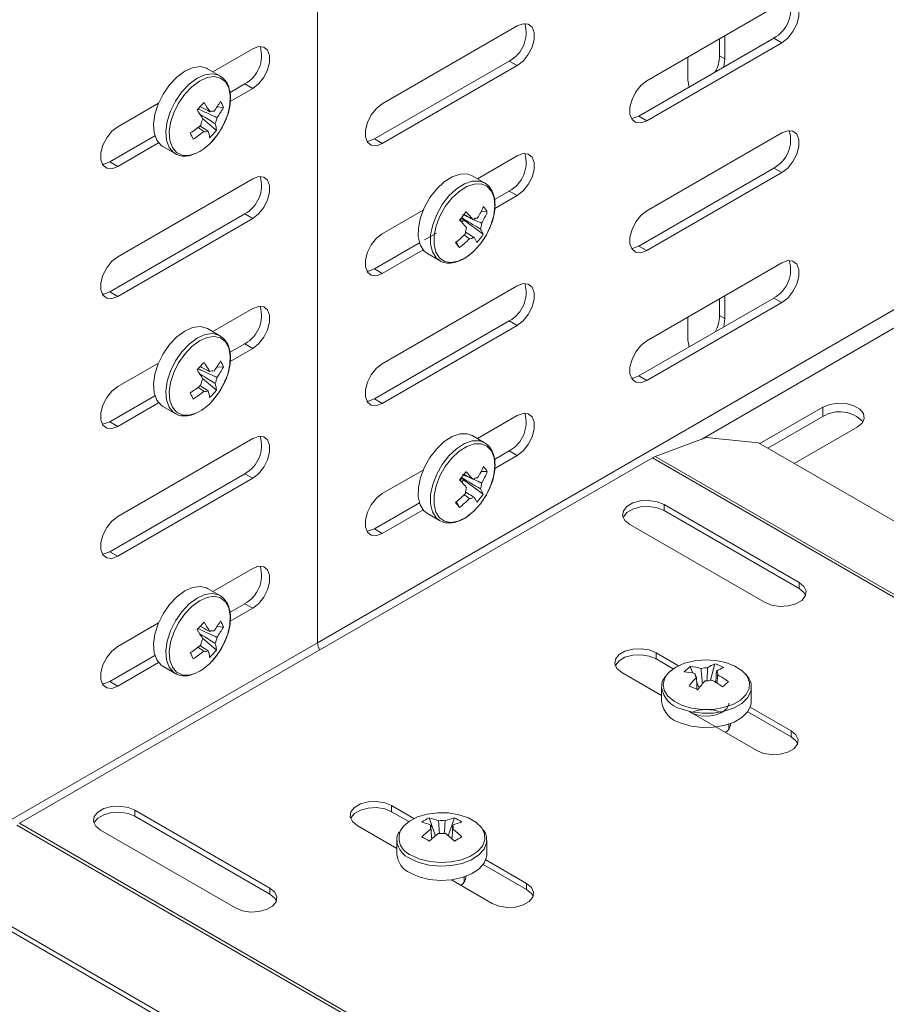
# Model space of a CAD drawing. Header units: millimetres. Extents: x -279 to 3721, y -878 to -13.
# Tile 13 of 26: x 2292 to 2408, y -660 to -529. Entities that reach past the tile are written whole.
import ezdxf

# ---------------------------------------------------------------- set-up
doc = ezdxf.new("R2010")
doc.units = ezdxf.units.MM

msp = doc.modelspace()

# ---------------------------------------------------------------- linework, layer by layer
at = {"color": 7, "linetype": 'Continuous', "lineweight": 0}
for p, q in [((2331.7, -611.88), (2579.19, -469)), ((2383.04, -584.69), (2580.25, -470.84)), ((2392.69, -531.15), (2393.75, -531.76)), ((2385.44, -533.49), (2386.15, -533.9)), ((2357.33, -534.2), (2358.39, -534.82)), ((2321.98, -537.26), (2323.04, -537.88)), ((2374.66, -541.55), (2375.72, -542.17)), ((2339.3, -544.61), (2340.36, -545.23)), ((2303.95, -547.67), (2305.01, -548.28)), ((2392.69, -548.5), (2393.75, -549.11)), ((2357.33, -551.56), (2358.39, -552.17)), ((2321.98, -554.61), (2323.04, -555.23)), ((2374.66, -558.91), (2375.72, -559.52)), ((2339.3, -561.97), (2340.36, -562.58)), ((2303.95, -565.02), (2305.01, -565.64)), ((2392.69, -565.85), (2393.75, -566.46)), ((2357.33, -568.91), (2358.39, -569.52)), ((2385.44, -568.2), (2386.15, -568.6)), ((2321.98, -571.97), (2323.04, -572.58)), ((2374.66, -576.26), (2375.72, -576.87)), ((2339.3, -579.32), (2340.36, -579.93)), ((2399.23, -581.67), (2399.23, -580.44)), ((2303.95, -582.38), (2305.01, -582.99)), ((2357.33, -586.26), (2358.39, -586.87)), ((2376.45, -587.19), (2477.36, -645.44)), ((2376.82, -587.01), (2477.7, -645.25)), ((2321.98, -589.32), (2323.04, -589.93)), ((2378.02, -593.43), (2378.02, -594.24)), ((2339.3, -596.67), (2340.36, -597.28)), ((2303.95, -599.73), (2305.01, -600.34)), ((2396.05, -603.84), (2396.05, -604.65)), ((2321.98, -606.67), (2323.04, -607.28)), ((2084.21, -754.75), (2331.7, -611.88)), ((2376.96, -613.22), (2376.96, -614.04)), ((2303.95, -617.08), (2305.01, -617.69)), ((2394.99, -623.63), (2394.99, -624.45)), ((2341.6, -633.63), (2341.6, -634.45)), ((2307.31, -634.25), (2307.31, -635.06)), ((2291.54, -636.24), (2392.41, -694.48)), ((2291.9, -635.99), (2392.81, -694.25)), ((2359.63, -644.04), (2359.63, -644.86)), ((2325.34, -644.66), (2325.34, -645.47))]:
    msp.add_line(p, q, dxfattribs=at)
at = {"color": 7, "linetype": 'Continuous', "lineweight": 15}
for p, q in [((2331.7, -611.88), (2331.7, -504.38)), ((2375.72, -536.86), (2393.75, -526.45)), ((2340.36, -539.92), (2358.39, -529.51)), ((2374.66, -541.55), (2392.69, -531.15)), ((2386.15, -530.84), (2386.15, -533.9)), ((2393.75, -531.76), (2375.72, -542.17)), ((2385.44, -533.49), (2385.44, -531.25)), ((2317.73, -535.64), (2323.04, -532.57)), ((2381.2, -536.76), (2381.2, -533.7)), ((2339.3, -544.61), (2357.33, -534.2)), ((2358.39, -534.82), (2340.36, -545.23)), ((2318.67, -536.18), (2317.02, -535.23)), ((2320.01, -538.4), (2321.98, -537.26)), ((2323.04, -537.88), (2320.05, -539.6)), ((2305.01, -542.98), (2310.46, -539.83)), ((2319.12, -540.39), (2318.28, -540.33)), ((2318.21, -543.46), (2316.33, -541.88)), ((2303.95, -547.67), (2309.97, -544.2)), ((2375.72, -554.21), (2393.75, -543.8)), ((2310.46, -545.14), (2305.01, -548.28)), ((2311.02, -545.62), (2312.67, -546.57)), ((2312.67, -546.57), (2312.76, -546.62)), ((2353.08, -549.93), (2358.39, -546.86)), ((2354.02, -550.47), (2352.38, -549.52)), ((2374.66, -558.91), (2392.69, -548.5)), ((2393.75, -549.11), (2375.72, -559.52)), ((2305.01, -560.33), (2323.04, -549.92)), ((2354.02, -550.47), (2353.81, -550.37)), ((2355.34, -552.71), (2357.33, -551.56)), ((2358.39, -552.17), (2355.38, -553.91)), ((2303.95, -565.02), (2321.98, -554.61)), ((2340.36, -557.27), (2345.81, -554.12)), ((2354.39, -554.33), (2353.57, -554.31)), ((2323.04, -555.23), (2305.01, -565.64)), ((2350.97, -555.73), (2351.21, -555.42)), ((2351.01, -555.15), (2351.21, -555.42)), ((2353.84, -557.33), (2351.21, -555.42)), ((2346.01, -558.09), (2347.62, -557.17)), ((2339.3, -561.97), (2345.32, -558.49)), ((2350.67, -559.13), (2350.27, -558.34)), ((2345.81, -559.43), (2340.36, -562.58)), ((2346.38, -559.92), (2348.02, -560.86)), ((2347.86, -560.76), (2348.02, -560.86)), ((2375.72, -571.56), (2393.75, -561.15)), ((2340.36, -574.62), (2358.39, -564.21)), ((2374.66, -576.26), (2392.69, -565.85)), ((2393.75, -566.46), (2375.72, -576.87)), ((2385.44, -568.2), (2385.44, -565.95)), ((2386.15, -565.54), (2386.15, -568.6)), ((2317.73, -570.34), (2323.04, -567.27)), ((2339.3, -579.32), (2357.33, -568.91)), ((2381.2, -571.46), (2381.2, -568.4)), ((2318.67, -570.88), (2317.02, -569.93)), ((2358.39, -569.52), (2340.36, -579.93)), ((2320.01, -573.1), (2321.98, -571.97)), ((2323.04, -572.58), (2320.05, -574.31)), ((2305.01, -577.68), (2310.46, -574.53)), ((2319.12, -575.09), (2318.28, -575.04)), ((2318.21, -578.16), (2316.33, -576.58)), ((2303.95, -582.38), (2309.97, -578.9)), ((2310.46, -579.84), (2305.01, -582.99)), ((2311.02, -580.33), (2312.67, -581.27)), ((2399.23, -580.44), (2390.81, -585.3)), ((2312.67, -581.27), (2312.76, -581.32)), ((2353.08, -584.63), (2358.39, -581.56)), ((2399.23, -581.67), (2391.87, -585.92)), ((2395.41, -587.96), (2403.83, -583.1)), ((2305.01, -595.03), (2323.04, -584.62)), ((2354.02, -585.17), (2352.38, -584.23)), ((2354.02, -585.17), (2353.81, -585.07)), ((2383.63, -584.47), (2376.82, -587.01)), ((2390.65, -585.21), (2383.63, -584.47)), ((2355.34, -587.41), (2357.33, -586.26)), ((2486.17, -640.35), (2390.65, -585.21)), ((2376.45, -587.19), (2291.9, -635.99)), ((2358.39, -586.87), (2355.38, -588.61)), ((2340.36, -591.97), (2345.81, -588.83)), ((2354.39, -589.03), (2353.57, -589.02)), ((2303.95, -599.73), (2321.98, -589.32)), ((2323.04, -589.93), (2305.01, -600.34)), ((2350.97, -590.44), (2351.21, -590.12)), ((2351.01, -589.85), (2351.21, -590.12)), ((2353.84, -592.03), (2351.21, -590.12)), ((2339.3, -596.67), (2345.32, -593.19)), ((2345.81, -594.13), (2340.36, -597.28)), ((2350.67, -593.83), (2350.27, -593.05)), ((2378.02, -593.43), (2396.05, -603.84)), ((2378.02, -594.24), (2396.05, -604.65)), ((2346.38, -594.62), (2348.02, -595.57)), ((2347.86, -595.47), (2348.02, -595.57)), ((2391.45, -606.49), (2373.42, -596.08)), ((2317.73, -605.04), (2323.04, -601.97)), ((2318.67, -605.59), (2317.02, -604.64)), ((2320.01, -607.81), (2321.98, -606.67)), ((2323.04, -607.28), (2320.05, -609.01)), ((2305.01, -612.38), (2310.46, -609.24)), ((2319.12, -609.79), (2318.28, -609.74)), ((2318.21, -612.86), (2316.33, -611.28)), ((2303.95, -617.08), (2309.97, -613.6)), ((2376.96, -613.22), (2379.95, -614.95)), ((2376.96, -614.04), (2379.24, -615.36)), ((2310.46, -614.54), (2305.01, -617.69)), ((2311.02, -615.03), (2312.67, -615.98)), ((2381.51, -615.08), (2381.87, -615.93)), ((2384.82, -614.71), (2384.24, -616.9)), ((2312.67, -615.98), (2312.76, -616.03)), ((2377.67, -618.95), (2372.36, -615.88)), ((2382.17, -616), (2382.19, -616.23)), ((2377.68, -617.76), (2377.67, -617.86)), ((2377.67, -617.86), (2377.67, -619.76)), ((2382.37, -617.11), (2382.7, -617.9)), ((2389.66, -618.05), (2389.67, -617.86)), ((2389.67, -619.76), (2389.67, -617.86)), ((2389.54, -620.49), (2394.99, -623.63)), ((2390.39, -626.29), (2381.38, -621.08)), ((2381.99, -621.39), (2381.56, -621.19)), ((2389.2, -621.11), (2394.99, -624.45)), ((2386.67, -623.41), (2386.67, -622.76)), ((2341.6, -633.63), (2344.59, -635.36)), ((2307.31, -634.25), (2325.34, -644.66)), ((2307.31, -635.06), (2325.34, -645.47)), ((2341.6, -634.45), (2343.89, -635.77)), ((2342.32, -639.36), (2337, -636.29)), ((2346.63, -635.28), (2347.46, -637.66)), ((2346.87, -636.25), (2346.89, -636.56)), ((2350, -635.28), (2349.18, -637.66)), ((2320.74, -647.31), (2302.71, -636.9)), ((2342.32, -638.27), (2342.32, -640.17)), ((2354.32, -640.17), (2354.32, -638.27)), ((2353.84, -641.52), (2359.63, -644.86)), ((2354.18, -640.9), (2359.63, -644.04)), ((2355.04, -646.7), (2349.59, -643.55)), ((2351.32, -643.82), (2351.32, -643.17)), ((2284.78, -646.32), (2380.31, -701.47)), ((2284.9, -647.06), (2379.73, -701.8))]:
    msp.add_line(p, q, dxfattribs=at)
at = {"color": 7, "linetype": 'Continuous', "lineweight": 15, "flags": 128}
for points in [[(2393.75, -526.45), (2394.54, -526.16), (2395.23, -526.22), (2395.74, -526.63), (2396.01, -527.34), (2396.01, -528.26), (2395.74, -529.28), (2395.23, -530.28), (2394.54, -531.14), (2393.75, -531.76)], [(2358.39, -529.51), (2359.18, -529.22), (2359.87, -529.28), (2360.38, -529.69), (2360.66, -530.4), (2360.66, -531.32), (2360.38, -532.34), (2359.87, -533.34), (2359.18, -534.2), (2358.39, -534.82)], [(2323.04, -532.57), (2323.82, -532.27), (2324.52, -532.34), (2325.03, -532.75), (2325.3, -533.45), (2325.3, -534.38), (2325.03, -535.4), (2324.52, -536.4), (2323.82, -537.26), (2323.04, -537.88)], [(2317.02, -535.23), (2316.88, -535.16), (2316.01, -534.95), (2315.02, -535.09), (2313.96, -535.56), (2312.91, -536.34), (2311.92, -537.38), (2311.07, -538.61), (2310.41, -539.95), (2309.97, -541.32), (2309.79, -542.64), (2309.87, -543.81), (2310.21, -544.78), (2310.79, -545.47), (2311.02, -545.62)], [(2386.15, -533.9), (2386, -534.96), (2385.98, -535.02)], [(2375.72, -542.17), (2374.93, -542.46), (2374.24, -542.4), (2373.73, -541.99), (2373.46, -541.28), (2373.46, -540.36), (2373.73, -539.34), (2374.24, -538.33), (2374.93, -537.47), (2375.72, -536.86)], [(2381.36, -537.68), (2381.35, -537.65), (2381.2, -536.76)], [(2340.36, -545.23), (2339.58, -545.52), (2338.89, -545.46), (2338.37, -545.05), (2338.1, -544.34), (2338.1, -543.42), (2338.37, -542.39), (2338.89, -541.39), (2339.58, -540.53), (2340.36, -539.92)], [(2373.65, -541.87), (2373.87, -541.85), (2374.66, -541.55)], [(2305.01, -548.28), (2304.22, -548.58), (2303.53, -548.52), (2303.02, -548.11), (2302.74, -547.4), (2302.74, -546.48), (2303.02, -545.45), (2303.53, -544.45), (2304.22, -543.59), (2305.01, -542.98)], [(2393.75, -543.8), (2394.54, -543.51), (2395.23, -543.57), (2395.74, -543.98), (2396.01, -544.69), (2396.01, -545.61), (2395.74, -546.63), (2395.23, -547.64), (2394.54, -548.5), (2393.75, -549.11)], [(2338.3, -544.93), (2338.52, -544.91), (2339.3, -544.61)], [(2358.39, -546.86), (2359.18, -546.57), (2359.87, -546.63), (2360.38, -547.04), (2360.66, -547.75), (2360.66, -548.67), (2360.38, -549.69), (2359.87, -550.69), (2359.18, -551.55), (2358.39, -552.17)], [(2302.94, -547.99), (2303.16, -547.97), (2303.95, -547.67)], [(2323.04, -549.92), (2323.82, -549.63), (2324.52, -549.69), (2325.03, -550.1), (2325.3, -550.81), (2325.3, -551.73), (2325.03, -552.75), (2324.52, -553.75), (2323.82, -554.61), (2323.04, -555.23)], [(2352.38, -549.52), (2351.7, -549.28), (2350.75, -549.29), (2349.71, -549.65), (2348.64, -550.32), (2347.63, -551.27), (2346.72, -552.43), (2345.98, -553.74), (2345.46, -555.11), (2345.18, -556.46), (2345.16, -557.7), (2345.41, -558.75), (2345.91, -559.54), (2346.38, -559.92)], [(2375.72, -559.52), (2374.93, -559.81), (2374.24, -559.75), (2373.73, -559.34), (2373.46, -558.63), (2373.46, -557.71), (2373.73, -556.69), (2374.24, -555.68), (2374.93, -554.82), (2375.72, -554.21)], [(2340.36, -562.58), (2339.58, -562.87), (2338.89, -562.81), (2338.37, -562.4), (2338.1, -561.69), (2338.1, -560.77), (2338.37, -559.75), (2338.89, -558.74), (2339.58, -557.88), (2340.36, -557.27)], [(2352.42, -559.76), (2352.54, -559.66), (2353.47, -558.63)], [(2373.65, -559.22), (2373.87, -559.2), (2374.66, -558.91)], [(2305.01, -565.64), (2304.22, -565.93), (2303.53, -565.87), (2303.02, -565.46), (2302.74, -564.75), (2302.74, -563.83), (2303.02, -562.8), (2303.53, -561.8), (2304.22, -560.94), (2305.01, -560.33)], [(2393.75, -561.15), (2394.54, -560.86), (2395.23, -560.92), (2395.74, -561.33), (2396.01, -562.04), (2396.01, -562.96), (2395.74, -563.99), (2395.23, -564.99), (2394.54, -565.85), (2393.75, -566.46)], [(2338.3, -562.28), (2338.52, -562.26), (2339.3, -561.97)], [(2358.39, -564.21), (2359.18, -563.92), (2359.87, -563.98), (2360.38, -564.39), (2360.66, -565.1), (2360.66, -566.02), (2360.38, -567.04), (2359.87, -568.05), (2359.18, -568.91), (2358.39, -569.52)], [(2302.94, -565.34), (2303.16, -565.32), (2303.95, -565.02)], [(2323.04, -567.27), (2323.82, -566.98), (2324.52, -567.04), (2325.03, -567.45), (2325.3, -568.16), (2325.3, -569.08), (2325.03, -570.1), (2324.52, -571.1), (2323.82, -571.96), (2323.04, -572.58)], [(2386.15, -568.6), (2386, -569.67), (2385.98, -569.72)], [(2317.02, -569.93), (2316.88, -569.86), (2316.01, -569.65), (2315.02, -569.79), (2313.96, -570.27), (2312.91, -571.05), (2311.92, -572.08), (2311.07, -573.31), (2310.41, -574.65), (2309.97, -576.02), (2309.79, -577.34), (2309.87, -578.52), (2310.21, -579.48), (2310.79, -580.17), (2311.02, -580.33)], [(2375.72, -576.87), (2374.93, -577.16), (2374.24, -577.1), (2373.73, -576.69), (2373.46, -575.98), (2373.46, -575.06), (2373.73, -574.04), (2374.24, -573.04), (2374.93, -572.18), (2375.72, -571.56)], [(2381.36, -572.39), (2381.35, -572.35), (2381.2, -571.46)], [(2340.36, -579.93), (2339.58, -580.22), (2338.89, -580.16), (2338.37, -579.75), (2338.1, -579.04), (2338.1, -578.12), (2338.37, -577.1), (2338.89, -576.09), (2339.58, -575.24), (2340.36, -574.62)], [(2373.65, -576.57), (2373.87, -576.55), (2374.66, -576.26)], [(2305.01, -582.99), (2304.22, -583.28), (2303.53, -583.22), (2303.02, -582.81), (2302.74, -582.1), (2302.74, -581.18), (2303.02, -580.16), (2303.53, -579.15), (2304.22, -578.29), (2305.01, -577.68)], [(2338.3, -579.63), (2338.52, -579.61), (2339.3, -579.32)], [(2403.83, -583.1), (2404.47, -582.56), (2404.77, -581.93), (2404.67, -581.28), (2404.19, -580.69), (2403.39, -580.23), (2402.37, -579.96), (2401.24, -579.9), (2400.15, -580.07), (2399.23, -580.44)], [(2302.94, -582.69), (2303.16, -582.67), (2303.95, -582.38)], [(2358.39, -581.56), (2359.18, -581.27), (2359.87, -581.33), (2360.38, -581.74), (2360.66, -582.45), (2360.66, -583.37), (2360.38, -584.4), (2359.87, -585.4), (2359.18, -586.26), (2358.39, -586.87)], [(2323.04, -584.62), (2323.82, -584.33), (2324.52, -584.39), (2325.03, -584.8), (2325.3, -585.51), (2325.3, -586.43), (2325.03, -587.45), (2324.52, -588.46), (2323.82, -589.32), (2323.04, -589.93)], [(2352.38, -584.23), (2351.7, -583.98), (2350.75, -583.99), (2349.71, -584.35), (2348.64, -585.02), (2347.63, -585.97), (2346.72, -587.14), (2345.98, -588.45), (2345.46, -589.82), (2345.18, -591.16), (2345.16, -592.4), (2345.41, -593.45), (2345.91, -594.25), (2346.38, -594.62)], [(2340.36, -597.28), (2339.58, -597.57), (2338.89, -597.51), (2338.37, -597.1), (2338.1, -596.39), (2338.1, -595.47), (2338.37, -594.45), (2338.89, -593.45), (2339.58, -592.59), (2340.36, -591.97)], [(2373.42, -596.08), (2372.77, -595.55), (2372.48, -594.92), (2372.58, -594.27), (2373.06, -593.68), (2373.85, -593.22), (2374.88, -592.94), (2376, -592.88), (2377.09, -593.05), (2378.02, -593.43)], [(2352.42, -594.46), (2352.54, -594.36), (2353.47, -593.33)], [(2372.55, -595.16), (2372.58, -595.08), (2373.06, -594.49), (2373.85, -594.03), (2374.88, -593.76), (2376, -593.7), (2377.09, -593.87), (2378.02, -594.24)], [(2305.01, -600.34), (2304.22, -600.63), (2303.53, -600.57), (2303.02, -600.16), (2302.74, -599.45), (2302.74, -598.53), (2303.02, -597.51), (2303.53, -596.51), (2304.22, -595.65), (2305.01, -595.03)], [(2338.3, -596.98), (2338.52, -596.96), (2339.3, -596.67)], [(2302.94, -600.04), (2303.16, -600.02), (2303.95, -599.73)], [(2323.04, -601.97), (2323.82, -601.68), (2324.52, -601.74), (2325.03, -602.15), (2325.3, -602.86), (2325.3, -603.78), (2325.03, -604.81), (2324.52, -605.81), (2323.82, -606.67), (2323.04, -607.28)], [(2317.02, -604.64), (2316.88, -604.56), (2316.01, -604.36), (2315.02, -604.5), (2313.96, -604.97), (2312.91, -605.75), (2311.92, -606.79), (2311.07, -608.01), (2310.41, -609.36), (2309.97, -610.73), (2309.79, -612.04), (2309.87, -613.22), (2310.21, -614.18), (2310.79, -614.87), (2311.02, -615.03)], [(2396.05, -603.84), (2396.69, -604.37), (2396.99, -605), (2396.89, -605.65), (2396.41, -606.24), (2395.61, -606.7), (2394.59, -606.97), (2393.47, -607.03), (2392.38, -606.86), (2391.45, -606.49)], [(2396.05, -604.65), (2396.69, -605.19), (2396.92, -605.57)], [(2305.01, -617.69), (2304.22, -617.98), (2303.53, -617.92), (2303.02, -617.51), (2302.74, -616.8), (2302.74, -615.88), (2303.02, -614.86), (2303.53, -613.86), (2304.22, -613), (2305.01, -612.38)], [(2372.36, -615.88), (2371.71, -615.34), (2371.42, -614.71), (2371.52, -614.07), (2372, -613.47), (2372.79, -613.01), (2373.82, -612.74), (2374.94, -612.68), (2376.03, -612.85), (2376.96, -613.22)], [(2371.49, -614.96), (2371.52, -614.88), (2372, -614.29), (2372.79, -613.83), (2373.82, -613.56), (2374.94, -613.5), (2376.03, -613.67), (2376.96, -614.04)], [(2388.82, -615.99), (2388.44, -615.62), (2387.49, -615), (2386.29, -614.53), (2384.93, -614.24), (2383.49, -614.17), (2382.06, -614.3), (2380.73, -614.63), (2379.59, -615.14), (2378.7, -615.8), (2378.33, -616.23)], [(2302.94, -617.39), (2303.16, -617.37), (2303.95, -617.08)], [(2380.31, -622.62), (2381.65, -623.02), (2383.12, -623.2), (2384.62, -623.18), (2386.06, -622.93), (2387.36, -622.49), (2388.42, -621.88), (2389.18, -621.13), (2389.6, -620.29), (2389.67, -619.76)], [(2386.67, -619.96), (2386.67, -620.08), (2386.41, -620.67), (2385.83, -621.17), (2384.98, -621.52), (2383.98, -621.68), (2382.94, -621.64), (2381.99, -621.39)], [(2386.75, -623.31), (2386.7, -623.24), (2386.67, -623.2)], [(2394.99, -623.63), (2395.63, -624.17), (2395.93, -624.8), (2395.83, -625.45), (2395.35, -626.04), (2394.55, -626.5), (2393.53, -626.77), (2392.41, -626.83), (2391.32, -626.66), (2390.39, -626.29)], [(2394.99, -624.45), (2395.63, -624.98), (2395.86, -625.37)], [(2302.71, -636.9), (2302.06, -636.37), (2301.77, -635.74), (2301.87, -635.09), (2302.35, -634.5), (2303.14, -634.04), (2304.17, -633.76), (2305.29, -633.7), (2306.38, -633.87), (2307.31, -634.25)], [(2337, -636.29), (2336.36, -635.75), (2336.06, -635.12), (2336.16, -634.48), (2336.64, -633.88), (2337.44, -633.42), (2338.46, -633.15), (2339.59, -633.09), (2340.68, -633.26), (2341.6, -633.63)], [(2301.84, -635.98), (2301.87, -635.9), (2302.35, -635.31), (2303.14, -634.85), (2304.17, -634.58), (2305.29, -634.52), (2306.38, -634.69), (2307.31, -635.06)], [(2336.13, -635.37), (2336.16, -635.29), (2336.64, -634.7), (2337.44, -634.24), (2338.46, -633.97), (2339.59, -633.91), (2340.68, -634.08), (2341.6, -634.45)], [(2353.69, -636.69), (2353.61, -636.58), (2352.88, -635.86), (2351.86, -635.27), (2350.61, -634.85), (2349.22, -634.62), (2347.77, -634.59), (2346.36, -634.77), (2345.07, -635.15), (2343.99, -635.7), (2343.18, -636.39), (2342.79, -636.96)], [(2342.32, -638.27), (2342.32, -638.38), (2342.33, -638.44)], [(2344.08, -642.61), (2345.26, -643.15), (2346.64, -643.49), (2348.13, -643.63), (2349.63, -643.55), (2351.04, -643.25), (2352.29, -642.76), (2353.28, -642.11), (2353.96, -641.34), (2354.29, -640.49), (2354.32, -640.17)], [(2351.39, -643.72), (2351.35, -643.65), (2351.32, -643.61)], [(2359.63, -644.04), (2360.28, -644.58), (2360.57, -645.21), (2360.47, -645.86), (2360, -646.45), (2359.2, -646.91), (2358.17, -647.18), (2357.05, -647.24), (2355.96, -647.07), (2355.04, -646.7)], [(2325.34, -644.66), (2325.98, -645.19), (2326.28, -645.82), (2326.18, -646.47), (2325.7, -647.06), (2324.9, -647.52), (2323.88, -647.79), (2322.76, -647.85), (2321.67, -647.68), (2320.74, -647.31)], [(2325.34, -645.47), (2325.98, -646.01), (2326.21, -646.39)], [(2359.63, -644.86), (2360.28, -645.39), (2360.51, -645.78)]]:
    msp.add_lwpolyline(points, dxfattribs=at)
at = {"color": 7, "linetype": 'Continuous', "lineweight": 0, "flags": 128}
for points in [[(2318.63, -536.16), (2318.53, -536.1), (2317.66, -535.9), (2316.66, -536.04), (2315.6, -536.51), (2314.55, -537.29), (2313.57, -538.33), (2312.72, -539.56), (2312.05, -540.9), (2311.61, -542.27), (2311.43, -543.59), (2311.51, -544.76), (2311.86, -545.73), (2312.44, -546.42), (2312.67, -546.57)], [(2317.54, -545.01), (2318.43, -543.91), (2319.16, -542.67), (2319.7, -541.35), (2320, -540.05), (2320.05, -538.84), (2319.84, -537.8), (2319.39, -537), (2318.73, -536.49), (2317.89, -536.29), (2316.94, -536.42), (2315.92, -536.88), (2314.91, -537.63), (2313.96, -538.63), (2313.14, -539.81), (2312.5, -541.1), (2312.08, -542.42), (2311.9, -543.68), (2311.98, -544.81), (2312.31, -545.74), (2312.87, -546.41), (2313.63, -546.77), (2314.53, -546.8), (2315.35, -546.57)], [(2353.81, -550.37), (2353.35, -550.23), (2352.39, -550.24), (2351.35, -550.59), (2350.29, -551.27), (2349.27, -552.22), (2348.37, -553.38), (2347.63, -554.69), (2347.1, -556.06), (2346.82, -557.41), (2346.81, -558.65), (2347.06, -559.7), (2347.55, -560.49), (2347.86, -560.76)], [(2353.47, -558.63), (2354.27, -557.43), (2354.88, -556.13), (2355.27, -554.81), (2355.42, -553.56), (2355.3, -552.45), (2354.94, -551.56), (2354.35, -550.93), (2353.57, -550.61), (2352.65, -550.63), (2351.65, -550.97), (2350.63, -551.61), (2349.65, -552.53), (2348.78, -553.65), (2348.07, -554.91), (2347.56, -556.23), (2347.29, -557.52), (2347.28, -558.71), (2347.52, -559.72), (2348, -560.49), (2348.69, -560.96), (2349.54, -561.12), (2350.51, -560.94), (2351.53, -560.44), (2352.42, -559.76)], [(2318.63, -570.86), (2318.53, -570.81), (2317.66, -570.6), (2316.66, -570.74), (2315.6, -571.22), (2314.55, -572), (2313.57, -573.03), (2312.72, -574.26), (2312.05, -575.6), (2311.61, -576.97), (2311.43, -578.29), (2311.51, -579.47), (2311.86, -580.43), (2312.44, -581.12), (2312.67, -581.27)], [(2317.54, -579.71), (2318.43, -578.62), (2319.16, -577.37), (2319.7, -576.06), (2320, -574.75), (2320.05, -573.54), (2319.84, -572.51), (2319.39, -571.7), (2318.73, -571.19), (2317.89, -570.99), (2316.94, -571.12), (2315.92, -571.58), (2314.91, -572.33), (2313.96, -573.33), (2313.14, -574.51), (2312.5, -575.8), (2312.08, -577.12), (2311.9, -578.39), (2311.98, -579.52), (2312.31, -580.44), (2312.87, -581.11), (2313.63, -581.47), (2314.53, -581.5), (2315.35, -581.28)], [(2353.81, -585.07), (2353.35, -584.93), (2352.39, -584.94), (2351.35, -585.3), (2350.29, -585.97), (2349.27, -586.92), (2348.37, -588.09), (2347.63, -589.39), (2347.1, -590.77), (2346.82, -592.11), (2346.81, -593.35), (2347.06, -594.4), (2347.55, -595.2), (2347.86, -595.47)], [(2353.47, -593.33), (2354.27, -592.13), (2354.88, -590.83), (2355.27, -589.52), (2355.42, -588.26), (2355.3, -587.16), (2354.94, -586.26), (2354.35, -585.63), (2353.57, -585.32), (2352.65, -585.33), (2351.65, -585.67), (2350.63, -586.32), (2349.65, -587.23), (2348.78, -588.35), (2348.07, -589.61), (2347.56, -590.93), (2347.29, -592.23), (2347.28, -593.42), (2347.52, -594.43), (2348, -595.19), (2348.69, -595.67), (2349.54, -595.82), (2350.51, -595.64), (2351.53, -595.14), (2352.42, -594.46)], [(2318.63, -605.56), (2318.53, -605.51), (2317.66, -605.31), (2316.66, -605.44), (2315.6, -605.92), (2314.55, -606.7), (2313.57, -607.74), (2312.72, -608.96), (2312.05, -610.3), (2311.61, -611.68), (2311.43, -612.99), (2311.51, -614.17), (2311.86, -615.13), (2312.44, -615.82), (2312.67, -615.98)], [(2317.54, -614.42), (2318.43, -613.32), (2319.16, -612.07), (2319.7, -610.76), (2320, -609.46), (2320.05, -608.25), (2319.84, -607.21), (2319.39, -606.41), (2318.73, -605.89), (2317.89, -605.69), (2316.94, -605.83), (2315.92, -606.28), (2314.91, -607.03), (2313.96, -608.03), (2313.14, -609.21), (2312.5, -610.5), (2312.08, -611.82), (2311.9, -613.09), (2311.98, -614.22), (2312.31, -615.15), (2312.87, -615.81), (2313.63, -616.17), (2314.53, -616.2), (2315.35, -615.98)], [(2378.33, -616.23), (2378.13, -616.57), (2377.9, -617.4), (2378.04, -618.23), (2378.53, -619.01), (2379.35, -619.7), (2380.43, -620.25)], [(2380.43, -620.25), (2381.72, -620.63), (2383.14, -620.81), (2384.58, -620.79), (2385.97, -620.55), (2387.22, -620.13), (2388.24, -619.54), (2388.97, -618.82), (2389.37, -618.01), (2389.42, -617.18), (2389.1, -616.36), (2388.82, -615.99)], [(2380.31, -620.72), (2381.65, -621.12), (2383.12, -621.31), (2384.62, -621.28), (2386.06, -621.03), (2387.36, -620.59), (2388.42, -619.98), (2389.18, -619.23), (2389.6, -618.39), (2389.66, -618.05)], [(2344.24, -640.26), (2345.38, -640.77), (2346.71, -641.11), (2348.14, -641.24), (2349.58, -641.16), (2350.94, -640.88), (2352.13, -640.41), (2353.09, -639.78), (2353.75, -639.04), (2354.06, -638.22), (2354.02, -637.39), (2353.69, -636.69)], [(2344.08, -640.72), (2345.26, -641.25), (2346.64, -641.59), (2348.13, -641.73), (2349.63, -641.65), (2351.04, -641.35), (2352.29, -640.87), (2353.28, -640.21), (2353.96, -639.44), (2354.29, -638.59), (2354.32, -638.25)]]:
    msp.add_lwpolyline(points, dxfattribs=at)
at = {"color": 7, "linetype": 'Continuous', "lineweight": 15}
for centre, radius, start, end in [((2390.64, -527.37), 4.29, 298.4608, 16.6996), ((2355.29, -530.43), 4.29, 298.4608, 16.6996), ((2319.93, -533.49), 4.29, 298.4613, 16.6991), ((2380.58, -533.36), 4.86, 331.7134, 358.4226), ((2301.36, -526.29), 20.29, 314.6121, 318.4211), ((2303.38, -548.8), 15.97, 29.3863, 34.5227), ((2310.15, -535.1), 9.67, 323.0388, 332.6596), ((2310.54, -535.95), 9.67, 323.0383, 332.6601), ((2314.2, -542.1), 5.21, 19.1397, 29.4032), ((2302.45, -549.78), 15.98, 29.3861, 34.5219), ((2313.84, -540.27), 1.91, 343.5412, 348.9806), ((2317.65, -541.63), 0.752, 72.8081, 118.3585), ((2308, -533.13), 12.6, 302.1242, 310.1858), ((2318.33, -542.97), 2.21, 152.4324, 174.4018), ((2316.06, -541.54), 2.21, 332.4339, 354.3992), ((2314.16, -543.86), 4.07, 5.6894, 18.4938), ((2200.93, -595.61), 125.01, 24.0592, 24.4867), ((2308.38, -533.98), 12.6, 302.1244, 310.1855), ((2316.73, -542.89), 0.752, 252.8067, 298.3578), ((2313.23, -544.84), 4.07, 5.6894, 18.4939), ((2311.17, -537.71), 9.09, 312.2617, 320.7709), ((2390.64, -544.72), 4.29, 298.4608, 16.6996), ((2313, -540.98), 6.07, 292.7822, 318.3551), ((2355.29, -547.78), 4.29, 298.4608, 16.6996), ((2319.93, -550.84), 4.29, 298.4612, 16.6991), ((2334.83, -542.24), 20.64, 320.2154, 324.086), ((2334.87, -570.7), 23.36, 41.0698, 44.4425), ((2343.92, -549.56), 10.75, 328.5389, 337.6594), ((2344.45, -550.25), 10.75, 328.5383, 337.6601), ((2350.02, -557.14), 5.19, 32.7632, 42.2942), ((2334.02, -571.8), 23.36, 41.0696, 44.4426), ((2348.96, -554.48), 2.15, 329.4144, 341.8353), ((2349.23, -554.57), 1.87, 341.9897, 346.3399), ((2353.05, -556.14), 0.973, 87.6549, 125.9088), ((2351.71, -555.91), 1.91, 337.3993, 1.6689), ((2342.52, -548.55), 12.49, 307.6188, 315.8698), ((2353.39, -557.19), 1.91, 157.3981, 181.6714), ((2345.8, -551.96), 9.67, 318.0164, 326.285), ((2350.01, -558.94), 4.15, 22.8658, 33.5596), ((2370.35, -543.46), 25.15, 216.5456, 218.5117), ((2343.04, -549.23), 12.49, 307.6188, 315.8699), ((2352.05, -556.96), 0.973, 267.6542, 305.909), ((2349.16, -560.04), 4.15, 22.8672, 33.5582), ((2390.64, -562.07), 4.29, 298.4608, 16.6996), ((2355.29, -565.13), 4.29, 298.4608, 16.6996), ((2319.93, -568.19), 4.29, 298.4612, 16.6992), ((2380.64, -568.08), 4.8, 331.5301, 358.6059), ((2301.36, -560.99), 20.29, 314.6119, 318.4213), ((2303.38, -583.51), 15.97, 29.3864, 34.5228), ((2310.15, -569.8), 9.67, 323.0388, 332.6596), ((2314.2, -576.8), 5.21, 19.1396, 29.4033), ((2302.45, -584.49), 15.97, 29.386, 34.522), ((2313.13, -574.8), 2.63, 344.2933, 348.2292), ((2317.65, -576.33), 0.752, 72.8075, 118.3584), ((2310.53, -570.65), 9.67, 323.0385, 332.6599), ((2318.33, -577.67), 2.21, 152.4324, 174.4019), ((2316.06, -576.25), 2.21, 332.4341, 354.399), ((2308, -567.83), 12.6, 302.1245, 310.1855), ((2201.12, -630.23), 124.8, 24.0588, 24.487), ((2308.38, -568.68), 12.6, 302.1247, 310.1855), ((2316.73, -577.59), 0.752, 252.8058, 298.3585), ((2313.23, -579.54), 4.07, 5.6893, 18.4939), ((2311.17, -572.41), 9.09, 312.2619, 320.7709), ((2314.16, -578.56), 4.07, 5.6893, 18.4939), ((2313, -575.68), 6.07, 292.7821, 318.3551), ((2401.48, -585.33), 4.29, 43.3127, 121.535), ((2355.29, -582.48), 4.29, 298.4608, 16.6996), ((2319.93, -585.54), 4.29, 298.4612, 16.6991), ((2377.69, -589.32), 2.47, 110.7219, 120.2111), ((2334.83, -576.94), 20.64, 320.2152, 324.0861), ((2334.87, -605.41), 23.36, 41.0698, 44.4424), ((2343.92, -584.26), 10.75, 328.5389, 337.6594), ((2344.45, -584.95), 10.75, 328.5383, 337.6601), ((2350.02, -591.84), 5.19, 32.763, 42.2943), ((2334.01, -606.51), 23.36, 41.0698, 44.4424), ((2348.96, -589.18), 2.15, 329.4143, 341.8353), ((2349.23, -589.27), 1.87, 341.9895, 346.3403), ((2353.05, -590.85), 0.973, 87.6549, 125.9089), ((2353.39, -591.89), 1.91, 157.3981, 181.6713), ((2351.71, -590.61), 1.91, 337.3993, 1.6688), ((2350.01, -593.64), 4.15, 22.8658, 33.5597), ((2342.52, -583.25), 12.49, 307.6188, 315.8699), ((2343.04, -583.93), 12.49, 307.6189, 315.8698), ((2352.05, -591.66), 0.973, 267.6543, 305.909), ((2349.16, -594.74), 4.15, 22.8673, 33.5582), ((2345.8, -586.66), 9.67, 318.0164, 326.285), ((2370.35, -578.17), 25.15, 216.5456, 218.5117), ((2319.93, -602.89), 4.29, 298.4612, 16.6991), ((2301.36, -595.69), 20.29, 314.6121, 318.4212), ((2312.71, -609.4), 3.06, 344.5703, 347.9522), ((2303.38, -618.21), 15.97, 29.3864, 34.5228), ((2310.15, -604.5), 9.67, 323.0388, 332.6596), ((2310.53, -605.35), 9.67, 323.0384, 332.6599), ((2314.2, -611.5), 5.21, 19.1397, 29.4032), ((2302.45, -619.19), 15.97, 29.386, 34.5221), ((2318.33, -612.38), 2.21, 152.4324, 174.4019), ((2317.65, -611.03), 0.752, 72.8082, 118.3581), ((2316.06, -610.95), 2.21, 332.4342, 354.399), ((2308, -602.53), 12.6, 302.1245, 310.1855), ((2314.16, -613.26), 4.07, 5.6893, 18.4939), ((2333.84, -611.8), 2.14, 181.8943, 209.5061), ((2201.09, -664.95), 124.84, 24.0589, 24.4869), ((2308.38, -603.38), 12.6, 302.1247, 310.1855), ((2316.73, -612.29), 0.752, 252.806, 298.3584), ((2313.23, -614.24), 4.07, 5.6893, 18.4939), ((2311.17, -607.11), 9.09, 312.2618, 320.7709), ((2313, -610.38), 6.07, 292.7821, 318.3551), ((2384.95, -619.92), 5.94, 125.3549, 135.4712), ((2380.92, -623.13), 8.07, 75.3567, 85.8206), ((2383.67, -617.71), 2.49, 86.1687, 106.4733), ((2386.66, -619.46), 5.09, 111.162, 123.6646), ((2382.48, -622.43), 8.06, 64.1333, 73.1159), ((2387.84, -619.92), 5.09, 111.162, 123.6646), ((2380.13, -623.81), 8.07, 75.3564, 85.8209), ((2391.95, -625.62), 13.25, 136.5192, 143.1248), ((2382.74, -616.09), 0.581, 171.2387, 225.5334), ((2384.6, -616.1), 0.581, 351.2423, 45.5324), ((2379.32, -627.3), 12.56, 54.4287, 62.2178), ((2374.66, -636.5), 19.98, 66.8147, 70.4345), ((2393.12, -626.08), 13.24, 136.5189, 143.1255), ((2383.68, -614.48), 2.49, 266.1694, 286.4738), ((2378.53, -627.98), 12.56, 54.4287, 62.2178), ((2403.03, -637.15), 25.92, 129.2558, 131.5696), ((2381.12, -619.23), 3.49, 188.6195, 256.5085), ((2383.67, -625.87), 5.07, 66.3144, 113.7084), ((2385.34, -622.54), 1.59, 302.8264, 354.3253), ((2349.6, -641.57), 6.96, 115.2171, 124.7775), ((2344.31, -642.24), 6.51, 66.8804, 78.3426), ((2345.32, -641.66), 6.51, 66.8804, 78.3426), ((2347.33, -636.5), 0.53, 151.0994, 208.9041), ((2348.32, -638.21), 2.58, 80.0896, 99.9108), ((2351.32, -641.66), 6.51, 101.6574, 113.1194), ((2352.32, -642.24), 6.51, 101.6574, 113.1194), ((2349.3, -636.5), 0.53, 331.0969, 28.9019), ((2347.04, -641.57), 6.96, 55.2225, 64.7829), ((2354.35, -646.91), 12.61, 126.3913, 133.7642), ((2355.36, -647.49), 12.61, 126.3913, 133.7642), ((2348.32, -634.8), 2.58, 260.088, 279.9108), ((2341.28, -647.49), 12.61, 46.2363, 53.6082), ((2342.28, -646.91), 12.61, 46.2363, 53.6082), ((2335.75, -656.07), 20.77, 58.403, 61.6023), ((2360.86, -656.04), 20.73, 118.3945, 121.6001), ((2345.2, -639.95), 2.89, 184.2042, 247.1152), ((2350, -642.95), 1.58, 303.7996, 354.4492)]:
    msp.add_arc(centre, radius, start, end, dxfattribs=at)
at = {"color": 7, "linetype": 'Continuous', "lineweight": 0}
for centre, radius, start, end in [((2381.12, -617.33), 3.49, 188.6195, 256.5085), ((2345.12, -637.91), 2.52, 157.8653, 249.5294), ((2345.38, -637.9), 3.11, 190.0912, 245.0881)]:
    msp.add_arc(centre, radius, start, end, dxfattribs=at)
at = {"color": 7, "linetype": 'Continuous', "lineweight": 15}
for points, knots in [([(2317.53, -545.02), (2317.69, -544.84), (2318.14, -544.34), (2318.8, -543.38), (2319.43, -542.15), (2319.87, -540.88), (2320.09, -539.62), (2320.07, -538.45), (2319.8, -537.45), (2319.33, -536.64), (2318.86, -536.32), (2318.62, -536.16)], [0, 0, 0, 0, 0.06279, 0.18164, 0.30059, 0.419777, 0.539512, 0.660157, 0.781699, 0.889703, 1, 1, 1, 1]), ([(2315.96, -540.27), (2316.32, -540.45), (2316.77, -540.69), (2317.21, -540.92), (2317.3, -540.97)], [0, 0, 0, 0, 0.8061162, 1, 1, 1, 1]), ([(2315.72, -540.58), (2315.77, -540.61), (2316.52, -540.95), (2317.37, -541.34), (2318.16, -541.72), (2318.26, -541.76)], [0, 0, 0, 0, 0.05821, 0.88723, 1, 1, 1, 1]), ([(2318.02, -542.57), (2317.93, -542.51), (2317.24, -542.08), (2316.55, -541.65), (2315.95, -541.27)], [0, 0, 0, 0, 0.1327843, 1, 1, 1, 1]), ([(2316.51, -543.6), (2316.43, -543.55), (2316.17, -543.36), (2315.91, -543.17), (2315.73, -543.05)], [0, 0, 0, 0, 0.314304, 1, 1, 1, 1]), ([(2315.99, -542.86), (2316.26, -543.03), (2316.63, -543.26), (2317, -543.49), (2317.09, -543.55)], [0, 0, 0, 0, 0.750789, 1, 1, 1, 1]), ([(2312.79, -546.6), (2312.87, -546.65), (2313.18, -546.86), (2313.88, -546.92), (2314.65, -546.87), (2315.12, -546.66), (2315.28, -546.59)], [0, 0, 0, 0, 0.1075425, 0.4625766, 0.8201589, 1, 1, 1, 1]), ([(2353.47, -558.63), (2353.61, -558.44), (2354.03, -557.88), (2354.6, -556.86), (2355.1, -555.6), (2355.4, -554.33), (2355.46, -553.12), (2355.27, -552.03), (2354.83, -551.14), (2354.29, -550.57), (2353.88, -550.43), (2353.76, -550.38)], [0, 0, 0, 0, 0.066069, 0.191226, 0.31673, 0.442676, 0.569466, 0.697307, 0.824787, 0.948002, 1, 1, 1, 1]), ([(2351.09, -554.7), (2351.14, -554.72), (2351.53, -554.9), (2351.93, -555.08), (2352.27, -555.24)], [0, 0, 0, 0, 0.124778, 1, 1, 1, 1]), ([(2351.3, -554.71), (2351.61, -554.88), (2352, -555.09), (2352.4, -555.31), (2352.48, -555.35)], [0, 0, 0, 0, 0.7843925, 1, 1, 1, 1]), ([(2353.47, -556.64), (2353.38, -556.59), (2352.61, -556.12), (2351.78, -555.62), (2351.05, -555.18), (2351.01, -555.15)], [0, 0, 0, 0, 0.1127701, 0.9417899, 1, 1, 1, 1]), ([(2352.5, -555.34), (2352.78, -555.47), (2353.15, -555.64), (2353.52, -555.81), (2353.62, -555.85)], [0, 0, 0, 0, 0.744773, 1, 1, 1, 1]), ([(2352.01, -557.93), (2351.92, -557.87), (2351.68, -557.7), (2351.45, -557.53), (2351.29, -557.42)], [0, 0, 0, 0, 0.346089, 1, 1, 1, 1]), ([(2351.49, -557.06), (2351.77, -557.23), (2352.15, -557.46), (2352.52, -557.69), (2352.62, -557.74)], [0, 0, 0, 0, 0.754141, 1, 1, 1, 1]), ([(2347.86, -560.71), (2347.97, -560.8), (2348.3, -561.07), (2349.02, -561.22), (2349.95, -561.17), (2350.93, -560.82), (2351.77, -560.34), (2352.24, -559.9), (2352.41, -559.74)], [0, 0, 0, 0, 0.092199, 0.286697, 0.480983, 0.682239, 0.890163, 1, 1, 1, 1]), ([(2317.53, -579.72), (2317.69, -579.55), (2318.14, -579.05), (2318.8, -578.09), (2319.43, -576.86), (2319.87, -575.58), (2320.09, -574.33), (2320.07, -573.15), (2319.8, -572.16), (2319.33, -571.35), (2318.86, -571.02), (2318.62, -570.86)], [0, 0, 0, 0, 0.06279, 0.18164, 0.30059, 0.419777, 0.539512, 0.660157, 0.781699, 0.889703, 1, 1, 1, 1]), ([(2315.72, -575.29), (2315.77, -575.31), (2316.52, -575.65), (2317.37, -576.05), (2318.16, -576.42), (2318.26, -576.46)], [0, 0, 0, 0, 0.05821, 0.88723, 1, 1, 1, 1]), ([(2315.96, -574.97), (2316.32, -575.16), (2316.77, -575.39), (2317.21, -575.62), (2317.3, -575.67)], [0, 0, 0, 0, 0.8061162, 1, 1, 1, 1]), ([(2318.02, -577.27), (2317.93, -577.21), (2317.24, -576.78), (2316.55, -576.35), (2315.95, -575.97)], [0, 0, 0, 0, 0.1327843, 1, 1, 1, 1]), ([(2316.51, -578.31), (2316.43, -578.25), (2316.17, -578.06), (2315.91, -577.88), (2315.73, -577.75)], [0, 0, 0, 0, 0.314304, 1, 1, 1, 1]), ([(2315.99, -577.56), (2316.26, -577.73), (2316.63, -577.96), (2317, -578.19), (2317.09, -578.25)], [0, 0, 0, 0, 0.750789, 1, 1, 1, 1]), ([(2312.79, -581.3), (2312.87, -581.35), (2313.18, -581.56), (2313.88, -581.63), (2314.65, -581.57), (2315.12, -581.36), (2315.28, -581.29)], [0, 0, 0, 0, 0.1075432, 0.4625764, 0.820159, 1, 1, 1, 1]), ([(2353.47, -593.33), (2353.61, -593.14), (2354.03, -592.59), (2354.6, -591.57), (2355.1, -590.3), (2355.4, -589.03), (2355.46, -587.82), (2355.27, -586.73), (2354.83, -585.85), (2354.29, -585.27), (2353.88, -585.13), (2353.76, -585.09)], [0, 0, 0, 0, 0.0660692, 0.1912261, 0.3167304, 0.4426758, 0.5694664, 0.6973068, 0.8247864, 0.9480018, 1, 1, 1, 1]), ([(2353.47, -591.35), (2353.38, -591.29), (2352.61, -590.82), (2351.78, -590.32), (2351.05, -589.88), (2351.01, -589.85)], [0, 0, 0, 0, 0.11277, 0.94179, 1, 1, 1, 1]), ([(2351.09, -589.4), (2351.14, -589.43), (2351.53, -589.6), (2351.93, -589.78), (2352.27, -589.94)], [0, 0, 0, 0, 0.124778, 1, 1, 1, 1]), ([(2351.3, -589.41), (2351.61, -589.58), (2352, -589.8), (2352.4, -590.01), (2352.48, -590.06)], [0, 0, 0, 0, 0.784392, 1, 1, 1, 1]), ([(2352.5, -590.05), (2352.78, -590.17), (2353.15, -590.34), (2353.52, -590.51), (2353.62, -590.56)], [0, 0, 0, 0, 0.744773, 1, 1, 1, 1]), ([(2352.01, -592.63), (2351.92, -592.57), (2351.68, -592.4), (2351.45, -592.23), (2351.29, -592.12)], [0, 0, 0, 0, 0.346089, 1, 1, 1, 1]), ([(2351.53, -591.79), (2351.8, -591.95), (2352.16, -592.17), (2352.52, -592.39), (2352.62, -592.45)], [0, 0, 0, 0, 0.744744, 1, 1, 1, 1]), ([(2347.86, -595.41), (2347.97, -595.5), (2348.3, -595.77), (2349.02, -595.92), (2349.95, -595.88), (2350.93, -595.53), (2351.77, -595.05), (2352.24, -594.6), (2352.41, -594.45)], [0, 0, 0, 0, 0.092199, 0.286697, 0.480983, 0.682239, 0.890163, 1, 1, 1, 1]), ([(2317.53, -614.42), (2317.69, -614.25), (2318.14, -613.75), (2318.8, -612.79), (2319.43, -611.56), (2319.87, -610.28), (2320.09, -609.03), (2320.07, -607.85), (2319.8, -606.86), (2319.33, -606.05), (2318.86, -605.73), (2318.62, -605.56)], [0, 0, 0, 0, 0.06279, 0.18164, 0.30059, 0.419777, 0.539512, 0.660157, 0.781699, 0.889703, 1, 1, 1, 1]), ([(2315.72, -609.99), (2315.77, -610.01), (2316.52, -610.36), (2317.37, -610.75), (2318.16, -611.12), (2318.26, -611.17)], [0, 0, 0, 0, 0.05821, 0.88723, 1, 1, 1, 1]), ([(2316, -609.69), (2316.35, -609.87), (2316.78, -610.1), (2317.21, -610.33), (2317.3, -610.37)], [0, 0, 0, 0, 0.8008723, 1, 1, 1, 1]), ([(2318.02, -611.97), (2317.93, -611.92), (2317.24, -611.49), (2316.55, -611.05), (2315.95, -610.68)], [0, 0, 0, 0, 0.132784, 1, 1, 1, 1]), ([(2316.51, -613.01), (2316.43, -612.95), (2316.17, -612.77), (2315.91, -612.58), (2315.73, -612.45)], [0, 0, 0, 0, 0.314304, 1, 1, 1, 1]), ([(2315.99, -612.26), (2316.26, -612.44), (2316.63, -612.67), (2317, -612.9), (2317.09, -612.95)], [0, 0, 0, 0, 0.750789, 1, 1, 1, 1]), ([(2383.13, -617.41), (2383.08, -616.82), (2383.03, -616.12), (2382.97, -615.43), (2382.96, -615.32)], [0, 0, 0, 0, 0.847956, 1, 1, 1, 1]), ([(2383.84, -615.22), (2383.83, -615.33), (2383.8, -615.91), (2383.77, -616.5), (2383.74, -616.98)], [0, 0, 0, 0, 0.184253, 1, 1, 1, 1]), ([(2312.79, -616.01), (2312.87, -616.06), (2313.18, -616.26), (2313.88, -616.33), (2314.65, -616.28), (2315.12, -616.07), (2315.28, -616)], [0, 0, 0, 0, 0.107543, 0.462576, 0.820159, 1, 1, 1, 1]), ([(2378.21, -616.37), (2378.13, -616.48), (2377.85, -616.82), (2377.68, -617.3), (2377.7, -617.66), (2377.71, -617.74)], [0, 0, 0, 0, 0.263221, 0.833697, 1, 1, 1, 1]), ([(2382.43, -618.21), (2382.41, -617.74), (2382.37, -617.17), (2382.34, -616.6), (2382.33, -616.5)], [0, 0, 0, 0, 0.827928, 1, 1, 1, 1]), ([(2384.93, -617.2), (2384.95, -616.81), (2384.98, -616.3), (2385.01, -615.79), (2385.01, -615.68)], [0, 0, 0, 0, 0.7878248, 1, 1, 1, 1]), ([(2385.18, -616.19), (2385.17, -616.29), (2385.14, -616.66), (2385.11, -617.03), (2385.08, -617.3)], [0, 0, 0, 0, 0.2680628, 1, 1, 1, 1]), ([(2389.62, -618.08), (2389.64, -617.93), (2389.71, -617.49), (2389.48, -616.79), (2389.12, -616.31), (2388.94, -616.08)], [0, 0, 0, 0, 0.213104, 0.61954, 1, 1, 1, 1]), ([(2347.99, -637.36), (2347.96, -636.9), (2347.92, -636.34), (2347.88, -635.77), (2347.87, -635.67)], [0, 0, 0, 0, 0.810742, 1, 1, 1, 1]), ([(2348.76, -635.67), (2348.75, -635.77), (2348.72, -636.34), (2348.68, -636.9), (2348.65, -637.35)], [0, 0, 0, 0, 0.190184, 1, 1, 1, 1]), ([(2349.73, -636.76), (2349.74, -636.7), (2349.75, -636.53), (2349.76, -636.35), (2349.77, -636.25)], [0, 0, 0, 0, 0.380055, 1, 1, 1, 1]), ([(2342.63, -637.13), (2342.59, -637.18), (2342.38, -637.5), (2342.27, -637.98), (2342.35, -638.38), (2342.36, -638.47)], [0, 0, 0, 0, 0.129916, 0.787662, 1, 1, 1, 1]), ([(2346.97, -638.1), (2346.94, -637.75), (2346.91, -637.31), (2346.88, -636.86), (2346.87, -636.76)], [0, 0, 0, 0, 0.779788, 1, 1, 1, 1]), ([(2349.77, -636.76), (2349.76, -636.86), (2349.73, -637.31), (2349.69, -637.75), (2349.67, -638.1)], [0, 0, 0, 0, 0.2202122, 1, 1, 1, 1]), ([(2354.28, -638.24), (2354.28, -638.12), (2354.31, -637.7), (2354.13, -637.21), (2353.88, -636.9), (2353.83, -636.83)], [0, 0, 0, 0, 0.255209, 0.837086, 1, 1, 1, 1])]:
    msp.add_open_spline(points, degree=3, knots=knots, dxfattribs=at)

doc.saveas('drawing.dxf')
